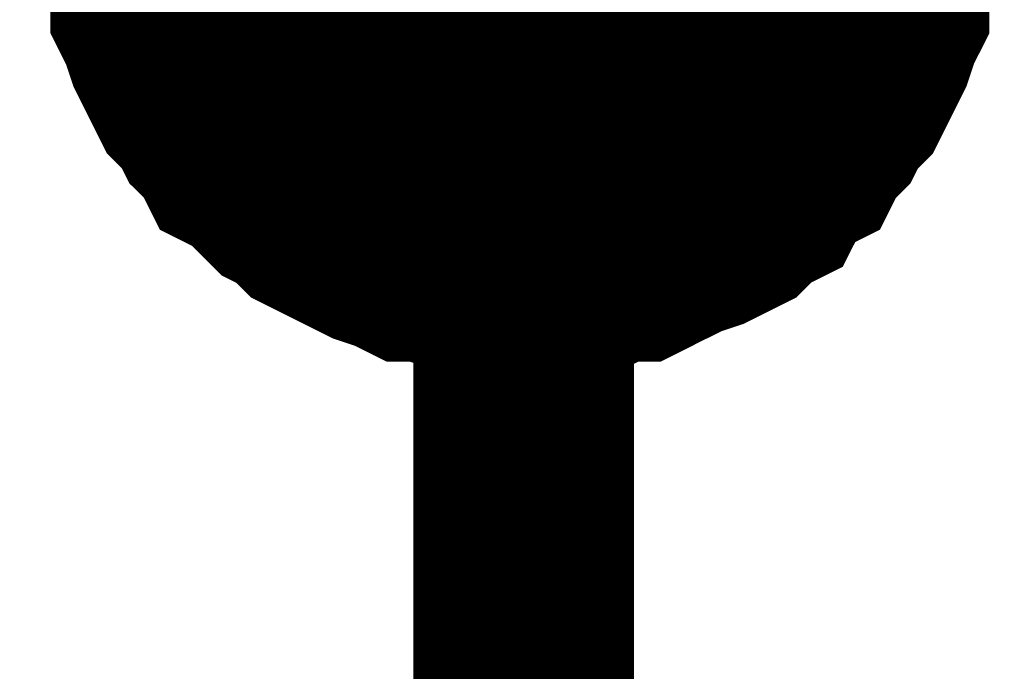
# Model space of a CAD drawing. Header units: inches. Extents: x 0 to 17, y 0 to 11.
# Tile 20 of 37: x 6.6735 to 6.7262, y 7.0583 to 7.0932. Entities that reach past the tile are written whole.
import ezdxf

# ---------------------------------------------------------------- set-up
doc = ezdxf.new("R2010")
doc.units = ezdxf.units.IN
doc.header["$MEASUREMENT"] = 0
doc.layers.add('Sheet', color=255, linetype='Continuous')

msp = doc.modelspace()

# ---------------------------------------------------------------- linework, layer by layer
at = {"layer": 'Sheet'}
msp.add_lwpolyline([(6.69, 7.1, 0.02, 0.02, 1), (6.71, 7.1, 0.02, 0.02, 1)], format="xyseb", close=True, dxfattribs=at)
for points in [[(6.250513, 7.099805, 0.0118, 0.0118, 0), (6.70049, 7.099805, 0.0118, 0.0118, 0), (6.70049, 6.999892, 0.0118, 0.0118, 0)], [(6.70049, 7.079981, 0.0118, 0.0118, 0), (6.6993, 7.079981, 0.0118, 0.0118, 0), (6.698507, 7.079981, 0.0118, 0.0118, 0), (6.697318, 7.080378, 0.0118, 0.0118, 0), (6.696525, 7.080378, 0.0118, 0.0118, 0), (6.695336, 7.080774, 0.0118, 0.0118, 0), (6.694543, 7.080774, 0.0118, 0.0118, 0), (6.69375, 7.081171, 0.0118, 0.0118, 0), (6.692561, 7.081567, 0.0118, 0.0118, 0), (6.691768, 7.081964, 0.0118, 0.0118, 0), (6.690975, 7.08236, 0.0118, 0.0118, 0), (6.690182, 7.082757, 0.0118, 0.0118, 0), (6.689389, 7.083153, 0.0118, 0.0118, 0), (6.688596, 7.083946, 0.0118, 0.0118, 0), (6.687803, 7.084343, 0.0118, 0.0118, 0), (6.68701, 7.085136, 0.0118, 0.0118, 0), (6.686217, 7.085928, 0.0118, 0.0118, 0), (6.685424, 7.086325, 0.0118, 0.0118, 0), (6.685028, 7.087118, 0.0118, 0.0118, 0), (6.684235, 7.087911, 0.0118, 0.0118, 0), (6.683839, 7.088704, 0.0118, 0.0118, 0), (6.683046, 7.089497, 0.0118, 0.0118, 0), (6.682649, 7.09029, 0.0118, 0.0118, 0), (6.682253, 7.091083, 0.0118, 0.0118, 0), (6.681856, 7.091876, 0.0118, 0.0118, 0), (6.68146, 7.093065, 0.0118, 0.0118, 0), (6.681063, 7.093858, 0.0118, 0.0118, 0), (6.681063, 7.094651, 0.0118, 0.0118, 0), (6.680667, 7.095841, 0.0118, 0.0118, 0), (6.680667, 7.096634, 0.0118, 0.0118, 0), (6.680271, 7.097823, 0.0118, 0.0118, 0), (6.680271, 7.098616, 0.0118, 0.0118, 0), (6.680271, 7.099805, 0.0118, 0.0118, 0)], [(6.70049, 7.079981, 0.0118, 0.0118, 0), (6.6993, 7.079981, 0.0118, 0.0118, 0), (6.698507, 7.079981, 0.0118, 0.0118, 0), (6.697318, 7.080378, 0.0118, 0.0118, 0), (6.696525, 7.080378, 0.0118, 0.0118, 0), (6.695336, 7.080774, 0.0118, 0.0118, 0), (6.694543, 7.080774, 0.0118, 0.0118, 0), (6.69375, 7.081171, 0.0118, 0.0118, 0), (6.692561, 7.081567, 0.0118, 0.0118, 0), (6.691768, 7.081964, 0.0118, 0.0118, 0), (6.690975, 7.08236, 0.0118, 0.0118, 0), (6.690182, 7.082757, 0.0118, 0.0118, 0), (6.689389, 7.083153, 0.0118, 0.0118, 0), (6.688596, 7.083946, 0.0118, 0.0118, 0), (6.687803, 7.084343, 0.0118, 0.0118, 0), (6.68701, 7.085136, 0.0118, 0.0118, 0), (6.686217, 7.085928, 0.0118, 0.0118, 0), (6.685424, 7.086325, 0.0118, 0.0118, 0), (6.685028, 7.087118, 0.0118, 0.0118, 0), (6.684235, 7.087911, 0.0118, 0.0118, 0), (6.683839, 7.088704, 0.0118, 0.0118, 0), (6.683046, 7.089497, 0.0118, 0.0118, 0), (6.682649, 7.09029, 0.0118, 0.0118, 0), (6.682253, 7.091083, 0.0118, 0.0118, 0), (6.681856, 7.091876, 0.0118, 0.0118, 0), (6.68146, 7.093065, 0.0118, 0.0118, 0), (6.681063, 7.093858, 0.0118, 0.0118, 0), (6.681063, 7.094651, 0.0118, 0.0118, 0), (6.680667, 7.095841, 0.0118, 0.0118, 0), (6.680667, 7.096634, 0.0118, 0.0118, 0), (6.680271, 7.097823, 0.0118, 0.0118, 0), (6.680271, 7.098616, 0.0118, 0.0118, 0), (6.680271, 7.099805, 0.0118, 0.0118, 0)], [(6.70049, 7.079981, 0.0118, 0.0118, 0), (6.6993, 7.079981, 0.0118, 0.0118, 0), (6.698507, 7.079981, 0.0118, 0.0118, 0), (6.697318, 7.080378, 0.0118, 0.0118, 0), (6.696525, 7.080378, 0.0118, 0.0118, 0), (6.695336, 7.080774, 0.0118, 0.0118, 0), (6.694543, 7.080774, 0.0118, 0.0118, 0), (6.69375, 7.081171, 0.0118, 0.0118, 0), (6.692561, 7.081567, 0.0118, 0.0118, 0), (6.691768, 7.081964, 0.0118, 0.0118, 0), (6.690975, 7.08236, 0.0118, 0.0118, 0), (6.690182, 7.082757, 0.0118, 0.0118, 0), (6.689389, 7.083153, 0.0118, 0.0118, 0), (6.688596, 7.083946, 0.0118, 0.0118, 0), (6.687803, 7.084343, 0.0118, 0.0118, 0), (6.68701, 7.085136, 0.0118, 0.0118, 0), (6.686217, 7.085928, 0.0118, 0.0118, 0), (6.685424, 7.086325, 0.0118, 0.0118, 0), (6.685028, 7.087118, 0.0118, 0.0118, 0), (6.684235, 7.087911, 0.0118, 0.0118, 0), (6.683839, 7.088704, 0.0118, 0.0118, 0), (6.683046, 7.089497, 0.0118, 0.0118, 0), (6.682649, 7.09029, 0.0118, 0.0118, 0), (6.682253, 7.091083, 0.0118, 0.0118, 0), (6.681856, 7.091876, 0.0118, 0.0118, 0), (6.68146, 7.093065, 0.0118, 0.0118, 0), (6.681063, 7.093858, 0.0118, 0.0118, 0), (6.681063, 7.094651, 0.0118, 0.0118, 0), (6.680667, 7.095841, 0.0118, 0.0118, 0), (6.680667, 7.096634, 0.0118, 0.0118, 0), (6.680271, 7.097823, 0.0118, 0.0118, 0), (6.680271, 7.098616, 0.0118, 0.0118, 0), (6.680271, 7.099805, 0.0118, 0.0118, 0)], [(6.70049, 7.079981, 0.0118, 0.0118, 0), (6.6993, 7.079981, 0.0118, 0.0118, 0), (6.698507, 7.079981, 0.0118, 0.0118, 0), (6.697318, 7.080378, 0.0118, 0.0118, 0), (6.696525, 7.080378, 0.0118, 0.0118, 0), (6.695336, 7.080774, 0.0118, 0.0118, 0), (6.694543, 7.080774, 0.0118, 0.0118, 0), (6.69375, 7.081171, 0.0118, 0.0118, 0), (6.692561, 7.081567, 0.0118, 0.0118, 0), (6.691768, 7.081964, 0.0118, 0.0118, 0), (6.690975, 7.08236, 0.0118, 0.0118, 0), (6.690182, 7.082757, 0.0118, 0.0118, 0), (6.689389, 7.083153, 0.0118, 0.0118, 0), (6.688596, 7.083946, 0.0118, 0.0118, 0), (6.687803, 7.084343, 0.0118, 0.0118, 0), (6.68701, 7.085136, 0.0118, 0.0118, 0), (6.686217, 7.085928, 0.0118, 0.0118, 0), (6.685424, 7.086325, 0.0118, 0.0118, 0), (6.685028, 7.087118, 0.0118, 0.0118, 0), (6.684235, 7.087911, 0.0118, 0.0118, 0), (6.683839, 7.088704, 0.0118, 0.0118, 0), (6.683046, 7.089497, 0.0118, 0.0118, 0), (6.682649, 7.09029, 0.0118, 0.0118, 0), (6.682253, 7.091083, 0.0118, 0.0118, 0), (6.681856, 7.091876, 0.0118, 0.0118, 0), (6.68146, 7.093065, 0.0118, 0.0118, 0), (6.681063, 7.093858, 0.0118, 0.0118, 0), (6.681063, 7.094651, 0.0118, 0.0118, 0), (6.680667, 7.095841, 0.0118, 0.0118, 0), (6.680667, 7.096634, 0.0118, 0.0118, 0), (6.680271, 7.097823, 0.0118, 0.0118, 0), (6.680271, 7.098616, 0.0118, 0.0118, 0), (6.680271, 7.099805, 0.0118, 0.0118, 0)], [(6.720313, 7.099805, 0.0118, 0.0118, 0), (6.720313, 7.098616, 0.0118, 0.0118, 0), (6.720313, 7.097823, 0.0118, 0.0118, 0), (6.719916, 7.096634, 0.0118, 0.0118, 0), (6.719916, 7.095841, 0.0118, 0.0118, 0), (6.71952, 7.094651, 0.0118, 0.0118, 0), (6.71952, 7.093858, 0.0118, 0.0118, 0), (6.719123, 7.093065, 0.0118, 0.0118, 0), (6.718727, 7.091876, 0.0118, 0.0118, 0), (6.71833, 7.091083, 0.0118, 0.0118, 0), (6.717934, 7.09029, 0.0118, 0.0118, 0), (6.717537, 7.089497, 0.0118, 0.0118, 0), (6.716744, 7.088704, 0.0118, 0.0118, 0), (6.716348, 7.087911, 0.0118, 0.0118, 0), (6.715555, 7.087118, 0.0118, 0.0118, 0), (6.715159, 7.086325, 0.0118, 0.0118, 0), (6.714366, 7.085928, 0.0118, 0.0118, 0), (6.713573, 7.085136, 0.0118, 0.0118, 0), (6.713176, 7.084343, 0.0118, 0.0118, 0), (6.712383, 7.083946, 0.0118, 0.0118, 0), (6.71159, 7.083153, 0.0118, 0.0118, 0), (6.710798, 7.082757, 0.0118, 0.0118, 0), (6.710005, 7.08236, 0.0118, 0.0118, 0), (6.708815, 7.081964, 0.0118, 0.0118, 0), (6.708022, 7.081567, 0.0118, 0.0118, 0), (6.707229, 7.081171, 0.0118, 0.0118, 0), (6.706437, 7.080774, 0.0118, 0.0118, 0), (6.705247, 7.080774, 0.0118, 0.0118, 0), (6.704454, 7.080378, 0.0118, 0.0118, 0), (6.703265, 7.080378, 0.0118, 0.0118, 0), (6.702472, 7.079981, 0.0118, 0.0118, 0), (6.701679, 7.079981, 0.0118, 0.0118, 0), (6.70049, 7.079981, 0.0118, 0.0118, 0)], [(6.720313, 7.099805, 0.0118, 0.0118, 0), (6.720313, 7.098616, 0.0118, 0.0118, 0), (6.720313, 7.097823, 0.0118, 0.0118, 0), (6.719916, 7.096634, 0.0118, 0.0118, 0), (6.719916, 7.095841, 0.0118, 0.0118, 0), (6.71952, 7.094651, 0.0118, 0.0118, 0), (6.71952, 7.093858, 0.0118, 0.0118, 0), (6.719123, 7.093065, 0.0118, 0.0118, 0), (6.718727, 7.091876, 0.0118, 0.0118, 0), (6.71833, 7.091083, 0.0118, 0.0118, 0), (6.717934, 7.09029, 0.0118, 0.0118, 0), (6.717537, 7.089497, 0.0118, 0.0118, 0), (6.716744, 7.088704, 0.0118, 0.0118, 0), (6.716348, 7.087911, 0.0118, 0.0118, 0), (6.715555, 7.087118, 0.0118, 0.0118, 0), (6.715159, 7.086325, 0.0118, 0.0118, 0), (6.714366, 7.085928, 0.0118, 0.0118, 0), (6.713573, 7.085136, 0.0118, 0.0118, 0), (6.713176, 7.084343, 0.0118, 0.0118, 0), (6.712383, 7.083946, 0.0118, 0.0118, 0), (6.71159, 7.083153, 0.0118, 0.0118, 0), (6.710798, 7.082757, 0.0118, 0.0118, 0), (6.710005, 7.08236, 0.0118, 0.0118, 0), (6.708815, 7.081964, 0.0118, 0.0118, 0), (6.708022, 7.081567, 0.0118, 0.0118, 0), (6.707229, 7.081171, 0.0118, 0.0118, 0), (6.706437, 7.080774, 0.0118, 0.0118, 0), (6.705247, 7.080774, 0.0118, 0.0118, 0), (6.704454, 7.080378, 0.0118, 0.0118, 0), (6.703265, 7.080378, 0.0118, 0.0118, 0), (6.702472, 7.079981, 0.0118, 0.0118, 0), (6.701679, 7.079981, 0.0118, 0.0118, 0), (6.70049, 7.079981, 0.0118, 0.0118, 0)], [(6.720313, 7.099805, 0.0118, 0.0118, 0), (6.720313, 7.098616, 0.0118, 0.0118, 0), (6.720313, 7.097823, 0.0118, 0.0118, 0), (6.719916, 7.096634, 0.0118, 0.0118, 0), (6.719916, 7.095841, 0.0118, 0.0118, 0), (6.71952, 7.094651, 0.0118, 0.0118, 0), (6.71952, 7.093858, 0.0118, 0.0118, 0), (6.719123, 7.093065, 0.0118, 0.0118, 0), (6.718727, 7.091876, 0.0118, 0.0118, 0), (6.71833, 7.091083, 0.0118, 0.0118, 0), (6.717934, 7.09029, 0.0118, 0.0118, 0), (6.717537, 7.089497, 0.0118, 0.0118, 0), (6.716744, 7.088704, 0.0118, 0.0118, 0), (6.716348, 7.087911, 0.0118, 0.0118, 0), (6.715555, 7.087118, 0.0118, 0.0118, 0), (6.715159, 7.086325, 0.0118, 0.0118, 0), (6.714366, 7.085928, 0.0118, 0.0118, 0), (6.713573, 7.085136, 0.0118, 0.0118, 0), (6.713176, 7.084343, 0.0118, 0.0118, 0), (6.712383, 7.083946, 0.0118, 0.0118, 0), (6.71159, 7.083153, 0.0118, 0.0118, 0), (6.710798, 7.082757, 0.0118, 0.0118, 0), (6.710005, 7.08236, 0.0118, 0.0118, 0), (6.708815, 7.081964, 0.0118, 0.0118, 0), (6.708022, 7.081567, 0.0118, 0.0118, 0), (6.707229, 7.081171, 0.0118, 0.0118, 0), (6.706437, 7.080774, 0.0118, 0.0118, 0), (6.705247, 7.080774, 0.0118, 0.0118, 0), (6.704454, 7.080378, 0.0118, 0.0118, 0), (6.703265, 7.080378, 0.0118, 0.0118, 0), (6.702472, 7.079981, 0.0118, 0.0118, 0), (6.701679, 7.079981, 0.0118, 0.0118, 0), (6.70049, 7.079981, 0.0118, 0.0118, 0)], [(6.720313, 7.099805, 0.0118, 0.0118, 0), (6.720313, 7.098616, 0.0118, 0.0118, 0), (6.720313, 7.097823, 0.0118, 0.0118, 0), (6.719916, 7.096634, 0.0118, 0.0118, 0), (6.719916, 7.095841, 0.0118, 0.0118, 0), (6.71952, 7.094651, 0.0118, 0.0118, 0), (6.71952, 7.093858, 0.0118, 0.0118, 0), (6.719123, 7.093065, 0.0118, 0.0118, 0), (6.718727, 7.091876, 0.0118, 0.0118, 0), (6.71833, 7.091083, 0.0118, 0.0118, 0), (6.717934, 7.09029, 0.0118, 0.0118, 0), (6.717537, 7.089497, 0.0118, 0.0118, 0), (6.716744, 7.088704, 0.0118, 0.0118, 0), (6.716348, 7.087911, 0.0118, 0.0118, 0), (6.715555, 7.087118, 0.0118, 0.0118, 0), (6.715159, 7.086325, 0.0118, 0.0118, 0), (6.714366, 7.085928, 0.0118, 0.0118, 0), (6.713573, 7.085136, 0.0118, 0.0118, 0), (6.713176, 7.084343, 0.0118, 0.0118, 0), (6.712383, 7.083946, 0.0118, 0.0118, 0), (6.71159, 7.083153, 0.0118, 0.0118, 0), (6.710798, 7.082757, 0.0118, 0.0118, 0), (6.710005, 7.08236, 0.0118, 0.0118, 0), (6.708815, 7.081964, 0.0118, 0.0118, 0), (6.708022, 7.081567, 0.0118, 0.0118, 0), (6.707229, 7.081171, 0.0118, 0.0118, 0), (6.706437, 7.080774, 0.0118, 0.0118, 0), (6.705247, 7.080774, 0.0118, 0.0118, 0), (6.704454, 7.080378, 0.0118, 0.0118, 0), (6.703265, 7.080378, 0.0118, 0.0118, 0), (6.702472, 7.079981, 0.0118, 0.0118, 0), (6.701679, 7.079981, 0.0118, 0.0118, 0), (6.70049, 7.079981, 0.0118, 0.0118, 0)], [(6.70049, 7.079981, 0.0039, 0.0039, 0), (6.6993, 7.079981, 0.0039, 0.0039, 0), (6.698507, 7.079981, 0.0039, 0.0039, 0), (6.697318, 7.080378, 0.0039, 0.0039, 0), (6.696525, 7.080378, 0.0039, 0.0039, 0), (6.695336, 7.080774, 0.0039, 0.0039, 0), (6.694543, 7.080774, 0.0039, 0.0039, 0), (6.69375, 7.081171, 0.0039, 0.0039, 0), (6.692561, 7.081567, 0.0039, 0.0039, 0), (6.691768, 7.081964, 0.0039, 0.0039, 0), (6.690975, 7.08236, 0.0039, 0.0039, 0), (6.690182, 7.082757, 0.0039, 0.0039, 0), (6.689389, 7.083153, 0.0039, 0.0039, 0), (6.688596, 7.083946, 0.0039, 0.0039, 0), (6.687803, 7.084343, 0.0039, 0.0039, 0), (6.68701, 7.085136, 0.0039, 0.0039, 0), (6.686217, 7.085928, 0.0039, 0.0039, 0), (6.685424, 7.086325, 0.0039, 0.0039, 0), (6.685028, 7.087118, 0.0039, 0.0039, 0), (6.684235, 7.087911, 0.0039, 0.0039, 0), (6.683839, 7.088704, 0.0039, 0.0039, 0), (6.683046, 7.089497, 0.0039, 0.0039, 0), (6.682649, 7.09029, 0.0039, 0.0039, 0), (6.682253, 7.091083, 0.0039, 0.0039, 0), (6.681856, 7.091876, 0.0039, 0.0039, 0), (6.68146, 7.093065, 0.0039, 0.0039, 0), (6.681063, 7.093858, 0.0039, 0.0039, 0), (6.681063, 7.094651, 0.0039, 0.0039, 0), (6.680667, 7.095841, 0.0039, 0.0039, 0)], [(6.70049, 7.079981, 0.0039, 0.0039, 0), (6.6993, 7.079981, 0.0039, 0.0039, 0), (6.698507, 7.079981, 0.0039, 0.0039, 0), (6.697318, 7.080378, 0.0039, 0.0039, 0), (6.696525, 7.080378, 0.0039, 0.0039, 0), (6.695336, 7.080774, 0.0039, 0.0039, 0), (6.694543, 7.080774, 0.0039, 0.0039, 0), (6.69375, 7.081171, 0.0039, 0.0039, 0), (6.692561, 7.081567, 0.0039, 0.0039, 0), (6.691768, 7.081964, 0.0039, 0.0039, 0), (6.690975, 7.08236, 0.0039, 0.0039, 0), (6.690182, 7.082757, 0.0039, 0.0039, 0), (6.689389, 7.083153, 0.0039, 0.0039, 0), (6.688596, 7.083946, 0.0039, 0.0039, 0), (6.687803, 7.084343, 0.0039, 0.0039, 0), (6.68701, 7.085136, 0.0039, 0.0039, 0), (6.686217, 7.085928, 0.0039, 0.0039, 0), (6.685424, 7.086325, 0.0039, 0.0039, 0), (6.685028, 7.087118, 0.0039, 0.0039, 0), (6.684235, 7.087911, 0.0039, 0.0039, 0), (6.683839, 7.088704, 0.0039, 0.0039, 0), (6.683046, 7.089497, 0.0039, 0.0039, 0), (6.682649, 7.09029, 0.0039, 0.0039, 0), (6.682253, 7.091083, 0.0039, 0.0039, 0), (6.681856, 7.091876, 0.0039, 0.0039, 0), (6.68146, 7.093065, 0.0039, 0.0039, 0), (6.681063, 7.093858, 0.0039, 0.0039, 0), (6.681063, 7.094651, 0.0039, 0.0039, 0), (6.680667, 7.095841, 0.0039, 0.0039, 0)], [(6.70049, 7.079981, 0.0039, 0.0039, 0), (6.6993, 7.079981, 0.0039, 0.0039, 0), (6.698507, 7.079981, 0.0039, 0.0039, 0), (6.697318, 7.080378, 0.0039, 0.0039, 0), (6.696525, 7.080378, 0.0039, 0.0039, 0), (6.695336, 7.080774, 0.0039, 0.0039, 0), (6.694543, 7.080774, 0.0039, 0.0039, 0), (6.69375, 7.081171, 0.0039, 0.0039, 0), (6.692561, 7.081567, 0.0039, 0.0039, 0), (6.691768, 7.081964, 0.0039, 0.0039, 0), (6.690975, 7.08236, 0.0039, 0.0039, 0), (6.690182, 7.082757, 0.0039, 0.0039, 0), (6.689389, 7.083153, 0.0039, 0.0039, 0), (6.688596, 7.083946, 0.0039, 0.0039, 0), (6.687803, 7.084343, 0.0039, 0.0039, 0), (6.68701, 7.085136, 0.0039, 0.0039, 0), (6.686217, 7.085928, 0.0039, 0.0039, 0), (6.685424, 7.086325, 0.0039, 0.0039, 0), (6.685028, 7.087118, 0.0039, 0.0039, 0), (6.684235, 7.087911, 0.0039, 0.0039, 0), (6.683839, 7.088704, 0.0039, 0.0039, 0), (6.683046, 7.089497, 0.0039, 0.0039, 0), (6.682649, 7.09029, 0.0039, 0.0039, 0), (6.682253, 7.091083, 0.0039, 0.0039, 0), (6.681856, 7.091876, 0.0039, 0.0039, 0), (6.68146, 7.093065, 0.0039, 0.0039, 0), (6.681063, 7.093858, 0.0039, 0.0039, 0), (6.681063, 7.094651, 0.0039, 0.0039, 0), (6.680667, 7.095841, 0.0039, 0.0039, 0)], [(6.70049, 7.079981, 0.0039, 0.0039, 0), (6.6993, 7.079981, 0.0039, 0.0039, 0), (6.698507, 7.079981, 0.0039, 0.0039, 0), (6.697318, 7.080378, 0.0039, 0.0039, 0), (6.696525, 7.080378, 0.0039, 0.0039, 0), (6.695336, 7.080774, 0.0039, 0.0039, 0), (6.694543, 7.080774, 0.0039, 0.0039, 0), (6.69375, 7.081171, 0.0039, 0.0039, 0), (6.692561, 7.081567, 0.0039, 0.0039, 0), (6.691768, 7.081964, 0.0039, 0.0039, 0), (6.690975, 7.08236, 0.0039, 0.0039, 0), (6.690182, 7.082757, 0.0039, 0.0039, 0), (6.689389, 7.083153, 0.0039, 0.0039, 0), (6.688596, 7.083946, 0.0039, 0.0039, 0), (6.687803, 7.084343, 0.0039, 0.0039, 0), (6.68701, 7.085136, 0.0039, 0.0039, 0), (6.686217, 7.085928, 0.0039, 0.0039, 0), (6.685424, 7.086325, 0.0039, 0.0039, 0), (6.685028, 7.087118, 0.0039, 0.0039, 0), (6.684235, 7.087911, 0.0039, 0.0039, 0), (6.683839, 7.088704, 0.0039, 0.0039, 0), (6.683046, 7.089497, 0.0039, 0.0039, 0), (6.682649, 7.09029, 0.0039, 0.0039, 0), (6.682253, 7.091083, 0.0039, 0.0039, 0), (6.681856, 7.091876, 0.0039, 0.0039, 0), (6.68146, 7.093065, 0.0039, 0.0039, 0), (6.681063, 7.093858, 0.0039, 0.0039, 0), (6.681063, 7.094651, 0.0039, 0.0039, 0), (6.680667, 7.095841, 0.0039, 0.0039, 0)], [(6.719916, 7.095841, 0.0039, 0.0039, 0), (6.71952, 7.094651, 0.0039, 0.0039, 0), (6.71952, 7.093858, 0.0039, 0.0039, 0), (6.719123, 7.093065, 0.0039, 0.0039, 0), (6.718727, 7.091876, 0.0039, 0.0039, 0), (6.71833, 7.091083, 0.0039, 0.0039, 0), (6.717934, 7.09029, 0.0039, 0.0039, 0), (6.717537, 7.089497, 0.0039, 0.0039, 0), (6.716744, 7.088704, 0.0039, 0.0039, 0), (6.716348, 7.087911, 0.0039, 0.0039, 0), (6.715555, 7.087118, 0.0039, 0.0039, 0), (6.715159, 7.086325, 0.0039, 0.0039, 0), (6.714366, 7.085928, 0.0039, 0.0039, 0), (6.713573, 7.085136, 0.0039, 0.0039, 0), (6.713176, 7.084343, 0.0039, 0.0039, 0), (6.712383, 7.083946, 0.0039, 0.0039, 0), (6.71159, 7.083153, 0.0039, 0.0039, 0), (6.710798, 7.082757, 0.0039, 0.0039, 0), (6.710005, 7.08236, 0.0039, 0.0039, 0), (6.708815, 7.081964, 0.0039, 0.0039, 0), (6.708022, 7.081567, 0.0039, 0.0039, 0), (6.707229, 7.081171, 0.0039, 0.0039, 0), (6.706437, 7.080774, 0.0039, 0.0039, 0), (6.705247, 7.080774, 0.0039, 0.0039, 0), (6.704454, 7.080378, 0.0039, 0.0039, 0), (6.703265, 7.080378, 0.0039, 0.0039, 0), (6.702472, 7.079981, 0.0039, 0.0039, 0), (6.701679, 7.079981, 0.0039, 0.0039, 0), (6.70049, 7.079981, 0.0039, 0.0039, 0)], [(6.719916, 7.095841, 0.0039, 0.0039, 0), (6.71952, 7.094651, 0.0039, 0.0039, 0), (6.71952, 7.093858, 0.0039, 0.0039, 0), (6.719123, 7.093065, 0.0039, 0.0039, 0), (6.718727, 7.091876, 0.0039, 0.0039, 0), (6.71833, 7.091083, 0.0039, 0.0039, 0), (6.717934, 7.09029, 0.0039, 0.0039, 0), (6.717537, 7.089497, 0.0039, 0.0039, 0), (6.716744, 7.088704, 0.0039, 0.0039, 0), (6.716348, 7.087911, 0.0039, 0.0039, 0), (6.715555, 7.087118, 0.0039, 0.0039, 0), (6.715159, 7.086325, 0.0039, 0.0039, 0), (6.714366, 7.085928, 0.0039, 0.0039, 0), (6.713573, 7.085136, 0.0039, 0.0039, 0), (6.713176, 7.084343, 0.0039, 0.0039, 0), (6.712383, 7.083946, 0.0039, 0.0039, 0), (6.71159, 7.083153, 0.0039, 0.0039, 0), (6.710798, 7.082757, 0.0039, 0.0039, 0), (6.710005, 7.08236, 0.0039, 0.0039, 0), (6.708815, 7.081964, 0.0039, 0.0039, 0), (6.708022, 7.081567, 0.0039, 0.0039, 0), (6.707229, 7.081171, 0.0039, 0.0039, 0), (6.706437, 7.080774, 0.0039, 0.0039, 0), (6.705247, 7.080774, 0.0039, 0.0039, 0), (6.704454, 7.080378, 0.0039, 0.0039, 0), (6.703265, 7.080378, 0.0039, 0.0039, 0), (6.702472, 7.079981, 0.0039, 0.0039, 0), (6.701679, 7.079981, 0.0039, 0.0039, 0), (6.70049, 7.079981, 0.0039, 0.0039, 0)], [(6.719916, 7.095841, 0.0039, 0.0039, 0), (6.71952, 7.094651, 0.0039, 0.0039, 0), (6.71952, 7.093858, 0.0039, 0.0039, 0), (6.719123, 7.093065, 0.0039, 0.0039, 0), (6.718727, 7.091876, 0.0039, 0.0039, 0), (6.71833, 7.091083, 0.0039, 0.0039, 0), (6.717934, 7.09029, 0.0039, 0.0039, 0), (6.717537, 7.089497, 0.0039, 0.0039, 0), (6.716744, 7.088704, 0.0039, 0.0039, 0), (6.716348, 7.087911, 0.0039, 0.0039, 0), (6.715555, 7.087118, 0.0039, 0.0039, 0), (6.715159, 7.086325, 0.0039, 0.0039, 0), (6.714366, 7.085928, 0.0039, 0.0039, 0), (6.713573, 7.085136, 0.0039, 0.0039, 0), (6.713176, 7.084343, 0.0039, 0.0039, 0), (6.712383, 7.083946, 0.0039, 0.0039, 0), (6.71159, 7.083153, 0.0039, 0.0039, 0), (6.710798, 7.082757, 0.0039, 0.0039, 0), (6.710005, 7.08236, 0.0039, 0.0039, 0), (6.708815, 7.081964, 0.0039, 0.0039, 0), (6.708022, 7.081567, 0.0039, 0.0039, 0), (6.707229, 7.081171, 0.0039, 0.0039, 0), (6.706437, 7.080774, 0.0039, 0.0039, 0), (6.705247, 7.080774, 0.0039, 0.0039, 0), (6.704454, 7.080378, 0.0039, 0.0039, 0), (6.703265, 7.080378, 0.0039, 0.0039, 0), (6.702472, 7.079981, 0.0039, 0.0039, 0), (6.701679, 7.079981, 0.0039, 0.0039, 0), (6.70049, 7.079981, 0.0039, 0.0039, 0)], [(6.719916, 7.095841, 0.0039, 0.0039, 0), (6.71952, 7.094651, 0.0039, 0.0039, 0), (6.71952, 7.093858, 0.0039, 0.0039, 0), (6.719123, 7.093065, 0.0039, 0.0039, 0), (6.718727, 7.091876, 0.0039, 0.0039, 0), (6.71833, 7.091083, 0.0039, 0.0039, 0), (6.717934, 7.09029, 0.0039, 0.0039, 0), (6.717537, 7.089497, 0.0039, 0.0039, 0), (6.716744, 7.088704, 0.0039, 0.0039, 0), (6.716348, 7.087911, 0.0039, 0.0039, 0), (6.715555, 7.087118, 0.0039, 0.0039, 0), (6.715159, 7.086325, 0.0039, 0.0039, 0), (6.714366, 7.085928, 0.0039, 0.0039, 0), (6.713573, 7.085136, 0.0039, 0.0039, 0), (6.713176, 7.084343, 0.0039, 0.0039, 0), (6.712383, 7.083946, 0.0039, 0.0039, 0), (6.71159, 7.083153, 0.0039, 0.0039, 0), (6.710798, 7.082757, 0.0039, 0.0039, 0), (6.710005, 7.08236, 0.0039, 0.0039, 0), (6.708815, 7.081964, 0.0039, 0.0039, 0), (6.708022, 7.081567, 0.0039, 0.0039, 0), (6.707229, 7.081171, 0.0039, 0.0039, 0), (6.706437, 7.080774, 0.0039, 0.0039, 0), (6.705247, 7.080774, 0.0039, 0.0039, 0), (6.704454, 7.080378, 0.0039, 0.0039, 0), (6.703265, 7.080378, 0.0039, 0.0039, 0), (6.702472, 7.079981, 0.0039, 0.0039, 0), (6.701679, 7.079981, 0.0039, 0.0039, 0), (6.70049, 7.079981, 0.0039, 0.0039, 0)]]:
    msp.add_lwpolyline(points, format="xyseb", dxfattribs=at)

doc.saveas('drawing.dxf')
